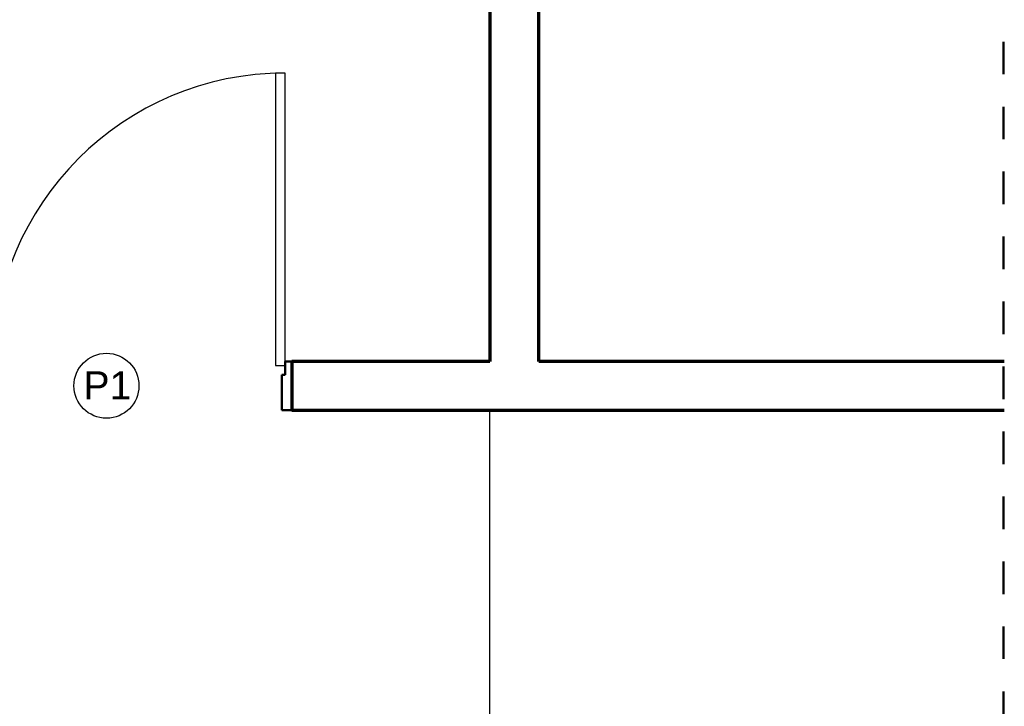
# Model space of a CAD drawing. Header units: metres. Extents: x -32 to 570, y -81 to 66.
# Tile 14 of 27: x -0.21 to 2.82, y -9.03 to -6.92. Entities that reach past the tile are written whole.
import ezdxf

# ---------------------------------------------------------------- set-up
doc = ezdxf.new("R2010")
doc.units = ezdxf.units.M
doc.linetypes.add('_Traço Ponto', pattern=[0.015, 0.01, -0.0025, 0, -0.0025])
for name, color, linetype, lineweight in [('A-DETL', 90, 'Continuous', 25), ('A-DOOR', 31, 'Continuous', 25), ('A-FLOR', 192, 'Continuous', 25), ('A-WALL', 113, 'Continuous', 25), ('G-ANNO-TEXT', 231, 'Continuous', 9)]:
    doc.layers.add(name, color=color, linetype=linetype, lineweight=lineweight)
doc.styles.add('Arial_6', font='arial.ttf', dxfattribs={"height": 0.086059})

msp = doc.modelspace()

# ---------------------------------------------------------------- linework, layer by layer
at = {"layer": 'A-DETL', "color": 252, "linetype": '_Traço Ponto', "lineweight": 50}
msp.add_line((2.8126, 0.8169), (2.8126, -11.1421), dxfattribs=at)
at = {"layer": 'A-DETL', "color": 252}
msp.add_circle((0.0526, -8.0421), 0.1, dxfattribs=at)
at = {"layer": 'A-DOOR', "color": 253}
for p, q in [((0.5726, -7.0795), (0.5726, -7.9795)), ((0.6026, -7.0795), (0.5726, -7.0795)), ((0.6026, -7.9795), (0.6026, -7.0795)), ((0.5726, -7.9795), (0.6026, -7.9795))]:
    msp.add_line(p, q, dxfattribs=at)
at = {"layer": 'A-DOOR', "color": 253, "lineweight": 50}
for p, q in [((0.6026, -8.0083), (0.6026, -7.9671)), ((0.6026, -7.9671), (0.6226, -7.9671)), ((0.6226, -7.9671), (0.6226, -8.1171)), ((0.5926, -8.0083), (0.6026, -8.0083)), ((0.5926, -8.1171), (0.5926, -8.0083)), ((0.6226, -8.1171), (0.5926, -8.1171))]:
    msp.add_line(p, q, dxfattribs=at)
at = {"layer": 'A-DOOR', "color": 253}
msp.add_arc((0.6026, -7.9795), 0.9, 90, 180, dxfattribs=at)
at = {"layer": 'A-FLOR', "color": 253}
msp.add_line((1.2326, -9.3171), (1.2326, -8.1171), dxfattribs=at)
at = {"layer": 'A-WALL', "color": 253, "lineweight": 70}
for p, q in [((1.2326, -3.6171), (1.2326, -7.9671)), ((1.3826, -7.9671), (1.3826, -5.3671)), ((1.2326, -7.9671), (0.6226, -7.9671)), ((0.6226, -7.9671), (0.6226, -8.1171)), ((2.8154, -7.9671), (1.3826, -7.9671)), ((0.6226, -8.1171), (2.8154, -8.1171))]:
    msp.add_line(p, q, dxfattribs=at)

# ---------------------------------------------------------------- texts
at = {"layer": 'G-ANNO-TEXT', "color": 253, "style": 'Arial_6'}
msp.add_text('P1', height=0.08606, dxfattribs=at).set_placement((-0.0181, -8.0838))

doc.saveas('drawing.dxf')
